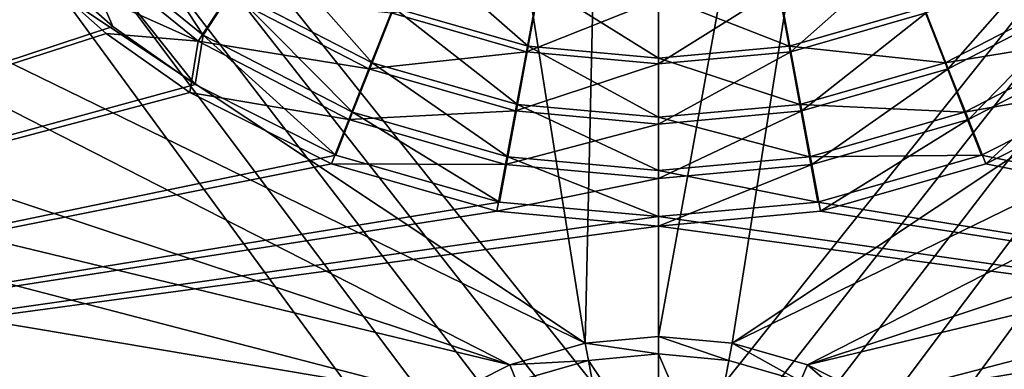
# Model space of a CAD drawing. Header units: metres. Extents: x -1004 to 0, y -808 to 0.
# Tile 14 of 139: x -605 to -446, y -610 to -554. Entities that reach past the tile are written whole.
import ezdxf

# ---------------------------------------------------------------- set-up
doc = ezdxf.new("R2010")
doc.units = ezdxf.units.M

msp = doc.modelspace()

# ---------------------------------------------------------------- linework, layer by layer
at = {"layer": 'top0123411'}
for points in [[(-787.024658, -763.271118, 90), (-994.037292, -10, 90), (-533.424561, -638.481384, 90)], [(-994.037292, -10, 90), (-526.238708, -632.856445, 90), (-533.424561, -638.481384, 90)], [(-10, -10, 90), (-502.018646, -625.846375, 90), (-994.037292, -10, 90)], [(-502.018646, -625.846375, 90), (-510.034576, -626.560547, 90), (-994.037292, -10, 90)], [(-994.037292, -10, 90), (-510.034576, -626.560547, 90), (-518.256042, -628.853394, 90)], [(-518.256042, -628.853394, 90), (-526.238708, -632.856445, 90), (-994.037292, -10, 90)], [(-494.003571, -626.560364, 90), (-502.018646, -625.846375, 90), (-10, -10, 90)], [(-485.779327, -628.854126, 90), (-494.003571, -626.560364, 90), (-10, -10, 90)], [(-477.800262, -632.855408, 90), (-485.779327, -628.854126, 90), (-10, -10, 90)], [(-10, -10, 90), (-470.61264, -638.481506, 90), (-477.800262, -632.855408, 90)], [(-217.024689, -763.271118, 90), (-470.61264, -638.481506, 90), (-10, -10, 90)], [(-940.71405, -322.342346, 114.396553), (-513.875122, -606.131226, 109.443001), (-597.805054, -78.120209, 118.65947)], [(-597.805054, -78.120209, 118.65947), (-513.875122, -606.131226, 109.443001), (-502.018616, -79.224953, 118.640182)], [(-513.875122, -606.131226, 109.443001), (-502.018646, -605.043579, 109.461983), (-502.018616, -79.224953, 118.640182)], [(-502.018616, -79.224953, 118.640182), (-502.018646, -605.043579, 109.461983), (-406.245697, -78.120522, 118.659462)], [(-502.018646, -605.043579, 109.461983), (-490.16217, -606.131226, 109.443001), (-406.245697, -78.120522, 118.659462)], [(-406.245697, -78.120522, 118.659462), (-490.16217, -606.131226, 109.443001), (-63.32338, -322.340668, 114.396584)], [(-940.71405, -322.342346, 114.396553), (-941.270203, -397.7117, 113.080978), (-513.875122, -606.131226, 109.443001)], [(-490.16217, -606.131226, 109.443001), (-62.767208, -397.710876, 113.080994), (-63.32338, -322.340668, 114.396584)], [(-941.270203, -397.7117, 113.080978), (-526.001953, -609.617432, 109.382149), (-513.875122, -606.131226, 109.443001)], [(-941.270203, -397.7117, 113.080978), (-940.0625, -472.166809, 111.781357), (-526.001953, -609.617432, 109.382149)], [(-490.16217, -606.131226, 109.443001), (-478.035339, -609.617432, 109.382149), (-62.767208, -397.710876, 113.080994)], [(-478.035339, -609.617432, 109.382149), (-63.974846, -472.164825, 111.781395), (-62.767208, -397.710876, 113.080994)], [(-940.0625, -472.166809, 111.781357), (-938.775574, -510.021759, 111.120598), (-526.001953, -609.617432, 109.382149)], [(-65.261871, -510.021729, 111.120598), (-63.974846, -472.164825, 111.781395), (-478.035339, -609.617432, 109.382149)], [(-526.001953, -609.617432, 109.382149), (-938.775574, -510.021759, 111.120598), (-536.392456, -614.846802, 109.290871)], [(-938.775574, -510.021759, 111.120598), (-937.047791, -547.533569, 110.465828), (-536.392456, -614.846802, 109.290871)], [(-467.644836, -614.846802, 109.290871), (-65.261871, -510.021729, 111.120598), (-478.035339, -609.617432, 109.382149)], [(-66.989601, -547.53363, 110.465828), (-65.261871, -510.021729, 111.120598), (-467.644836, -614.846802, 109.290871)], [(-536.392456, -614.846802, 109.290871), (-937.047791, -547.533569, 110.465828), (-548.091431, -624.124634, 109.128922)], [(-937.047791, -547.533569, 110.465828), (-935.06543, -581.893372, 109.866074), (-548.091431, -624.124634, 109.128922)], [(-455.945892, -624.124634, 109.128922), (-66.989601, -547.53363, 110.465828), (-467.644836, -614.846802, 109.290871)], [(-68.972, -581.893311, 109.866074), (-66.989601, -547.53363, 110.465828), (-455.945892, -624.124634, 109.128922)], [(-548.091431, -624.124634, 109.128922), (-935.06543, -581.893372, 109.866074), (-557.370667, -635.821777, 108.924751)], [(-935.06543, -581.893372, 109.866074), (-931.173462, -635.794861, 108.925217), (-557.370667, -635.821777, 108.924751)], [(-446.666656, -635.821777, 108.924751), (-68.972, -581.893311, 109.866074), (-455.945892, -624.124634, 109.128922)], [(-446.666656, -635.821777, 108.924751), (-72.863602, -635.790283, 108.925301), (-68.972, -581.893311, 109.866074)], [(-502.018646, -607.854553, 100.8106), (-502.018646, -605.043579, 109.461983), (-513.875122, -606.131226, 109.443001)], [(-490.16217, -606.131226, 109.443001), (-502.018646, -605.043579, 109.461983), (-490.712372, -608.890686, 100.792519)], [(-502.018646, -605.043579, 109.461983), (-502.018646, -607.854553, 100.8106), (-490.712372, -608.890686, 100.792519)], [(-513.324951, -608.890686, 100.792519), (-513.875122, -606.131226, 109.443001), (-526.001953, -609.617432, 109.382149)], [(-513.324951, -608.890686, 100.792519), (-502.018646, -607.854553, 100.8106), (-513.875122, -606.131226, 109.443001)], [(-490.16217, -606.131226, 109.443001), (-490.712372, -608.890686, 100.792519), (-479.135468, -612.216553, 100.734467)], [(-478.035339, -609.617432, 109.382149), (-490.16217, -606.131226, 109.443001), (-479.135468, -612.216553, 100.734467)], [(-524.901855, -612.216553, 100.734467), (-513.324951, -608.890686, 100.792519), (-526.001953, -609.617432, 109.382149)], [(-524.901855, -612.216553, 100.734467), (-510.034576, -626.560547, 90), (-513.324951, -608.890686, 100.792519)], [(-513.324951, -608.890686, 100.792519), (-502.018646, -625.846375, 90), (-502.018646, -607.854553, 100.8106)], [(-510.034576, -626.560547, 90), (-502.018646, -625.846375, 90), (-513.324951, -608.890686, 100.792519)], [(-494.003571, -626.560364, 90), (-490.712372, -608.890686, 100.792519), (-502.018646, -607.854553, 100.8106)], [(-502.018646, -607.854553, 100.8106), (-502.018646, -625.846375, 90), (-494.003571, -626.560364, 90)], [(-479.135468, -612.216553, 100.734467), (-490.712372, -608.890686, 100.792519), (-494.003571, -626.560364, 90)], [(-524.901855, -612.216553, 100.734467), (-526.001953, -609.617432, 109.382149), (-536.392456, -614.846802, 109.290871)], [(-478.035339, -609.617432, 109.382149), (-479.135468, -612.216553, 100.734467), (-469.2117, -617.209473, 100.647316)], [(-467.644836, -614.846802, 109.290871), (-478.035339, -609.617432, 109.382149), (-469.2117, -617.209473, 100.647316)]]:
    msp.add_3dface(points, dxfattribs=at)
at = {"layer": 'top0123412'}
for points in [[(-602.137817, -544.31427, 2169.999756), (-612.99823, -532.147339, 2169.999756), (-820.791748, -631.100647, 2169.999756)], [(-614.264343, -533.021667, 2167.143799), (-603.312988, -545.310425, 2167.143799), (-820.791748, -630.385498, 2167.143799)], [(-590.832031, -532.988159, 2153.198975), (-596.891296, -539.058289, 2161.194092), (-575.393494, -556.48822, 2161.194092)], [(-570.707214, -549.304871, 2153.198975), (-590.832031, -532.988159, 2153.198975), (-575.393494, -556.48822, 2161.194092)], [(-602.137817, -544.31427, 2169.999756), (-589.984802, -555.126587, 2169.999756), (-596.891296, -539.058289, 2161.194092)], [(-596.891296, -539.058289, 2161.194092), (-589.984802, -555.126587, 2169.999756), (-576.672791, -564.474976, 2169.999756)], [(-596.891296, -539.058289, 2161.194092), (-576.672791, -564.474976, 2169.999756), (-575.393494, -556.48822, 2161.194092)], [(-597.888428, -539.885864, 2158.308838), (-576.209534, -557.496216, 2158.308838), (-603.312988, -545.310425, 2167.143799)], [(-571.412842, -550.159363, 2150.335205), (-576.209534, -557.496216, 2158.308838), (-597.888428, -539.885864, 2158.308838)], [(-565.506042, -541.332397, 2146.241211), (-570.707214, -549.304871, 2153.198975), (-548.169189, -560.951904, 2153.198975)], [(-544.674622, -552.097412, 2146.241211), (-565.506042, -541.332397, 2146.241211), (-548.169189, -560.951904, 2153.198975)], [(-458.905396, -552.917969, 2143.397217), (-437.926453, -542.049561, 2143.397217), (-455.338867, -561.92688, 2150.335205)], [(-437.926453, -542.049561, 2143.397217), (-432.624451, -550.159363, 2150.335205), (-455.338867, -561.92688, 2150.335205)], [(-540.931091, -542.614624, 2140.483154), (-544.674622, -552.097412, 2146.241211), (-523.032471, -558.294373, 2146.241211)], [(-521.189331, -548.267395, 2140.483154), (-540.931091, -542.614624, 2140.483154), (-523.032471, -558.294373, 2146.241211)], [(-482.598633, -548.955872, 2137.627197), (-462.73587, -543.244934, 2137.627197), (-480.706146, -559.186157, 2143.397217)], [(-462.73587, -543.244934, 2137.627197), (-458.905396, -552.917969, 2143.397217), (-480.706146, -559.186157, 2143.397217)], [(-820.791748, -631.100647, 2169.999756), (-589.984802, -555.126587, 2169.999756), (-602.137817, -544.31427, 2169.999756)], [(-603.312988, -545.310425, 2167.143799), (-591.024231, -556.26178, 2167.143799), (-820.791748, -630.385498, 2167.143799)], [(-576.209534, -557.496216, 2158.308838), (-591.024231, -556.26178, 2167.143799), (-603.312988, -545.310425, 2167.143799)], [(-523.032471, -558.294373, 2146.241211), (-502.018646, -560.210388, 2146.241211), (-521.189331, -548.267395, 2140.483154)], [(-502.018646, -560.210388, 2146.241211), (-502.018646, -550.015381, 2140.483154), (-521.189331, -548.267395, 2140.483154)], [(-482.847961, -548.267395, 2140.483154), (-502.018646, -550.015381, 2140.483154), (-481.004822, -558.294373, 2146.241211)], [(-482.847961, -548.267395, 2140.483154), (-481.004822, -558.294373, 2146.241211), (-459.362671, -552.097412, 2146.241211)], [(-571.412842, -550.159363, 2150.335205), (-548.698425, -561.92688, 2150.335205), (-576.209534, -557.496216, 2158.308838)], [(-570.707214, -549.304871, 2153.198975), (-575.393494, -556.48822, 2161.194092), (-551.31781, -568.92981, 2161.194092)], [(-545.131897, -552.917969, 2143.397217), (-548.698425, -561.92688, 2150.335205), (-571.412842, -550.159363, 2150.335205)], [(-548.169189, -560.951904, 2153.198975), (-570.707214, -549.304871, 2153.198975), (-551.31781, -568.92981, 2161.194092)], [(-521.43866, -548.955872, 2137.627197), (-523.331177, -559.186157, 2143.397217), (-545.131897, -552.917969, 2143.397217)], [(-521.43866, -548.955872, 2137.627197), (-502.018646, -550.737671, 2137.627197), (-523.331177, -559.186157, 2143.397217)], [(-480.706146, -559.186157, 2143.397217), (-502.018646, -561.141541, 2143.397217), (-482.598633, -548.955872, 2137.627197)], [(-502.018646, -561.141541, 2143.397217), (-502.018646, -550.737671, 2137.627197), (-482.598633, -548.955872, 2137.627197)], [(-502.018646, -550.015381, 2140.483154), (-502.018646, -560.210388, 2146.241211), (-481.004822, -558.294373, 2146.241211)], [(-459.362671, -552.097412, 2146.241211), (-455.868134, -560.951904, 2153.198975), (-433.330109, -549.304871, 2153.198975)], [(-433.330109, -549.304871, 2153.198975), (-455.868134, -560.951904, 2153.198975), (-428.643829, -556.48822, 2161.194092)], [(-455.338867, -561.92688, 2150.335205), (-432.624451, -550.159363, 2150.335205), (-452.112244, -570.077148, 2158.308838)], [(-432.624451, -550.159363, 2150.335205), (-427.827759, -557.496216, 2158.308838), (-452.112244, -570.077148, 2158.308838)], [(-544.674622, -552.097412, 2146.241211), (-548.169189, -560.951904, 2153.198975), (-524.754028, -567.656494, 2153.198975)], [(-523.032471, -558.294373, 2146.241211), (-544.674622, -552.097412, 2146.241211), (-524.754028, -567.656494, 2153.198975)], [(-502.018646, -550.737671, 2137.627197), (-502.018646, -561.141541, 2143.397217), (-523.331177, -559.186157, 2143.397217)], [(-459.362671, -552.097412, 2146.241211), (-481.004822, -558.294373, 2146.241211), (-455.868134, -560.951904, 2153.198975)], [(-545.131897, -552.917969, 2143.397217), (-523.331177, -559.186157, 2143.397217), (-548.698425, -561.92688, 2150.335205)], [(-480.706146, -559.186157, 2143.397217), (-458.905396, -552.917969, 2143.397217), (-478.943085, -568.713623, 2150.335205)], [(-458.905396, -552.917969, 2143.397217), (-455.338867, -561.92688, 2150.335205), (-478.943085, -568.713623, 2150.335205)], [(-576.672791, -564.474976, 2169.999756), (-589.984802, -555.126587, 2169.999756), (-820.791748, -631.100647, 2169.999756)], [(-820.791748, -630.385498, 2167.143799), (-591.024231, -556.26178, 2167.143799), (-577.560303, -565.73114, 2167.143799)], [(-577.560303, -565.73114, 2167.143799), (-591.024231, -556.26178, 2167.143799), (-576.209534, -557.496216, 2158.308838)], [(-576.672791, -564.474976, 2169.999756), (-554.042908, -575.838135, 2169.999756), (-575.393494, -556.48822, 2161.194092)], [(-575.393494, -556.48822, 2161.194092), (-554.042908, -575.838135, 2169.999756), (-551.31781, -568.92981, 2161.194092)], [(-455.868134, -560.951904, 2153.198975), (-452.719513, -568.92981, 2161.194092), (-428.643829, -556.48822, 2161.194092)], [(-428.643829, -556.48822, 2161.194092), (-452.719513, -568.92981, 2161.194092), (-427.364502, -564.474976, 2169.999756)], [(-576.209534, -557.496216, 2158.308838), (-551.925049, -570.077148, 2158.308838), (-577.560303, -565.73114, 2167.143799)], [(-548.698425, -561.92688, 2150.335205), (-551.925049, -570.077148, 2158.308838), (-576.209534, -557.496216, 2158.308838)], [(-524.754028, -567.656494, 2153.198975), (-502.018646, -569.729431, 2153.198975), (-523.032471, -558.294373, 2146.241211)], [(-502.018646, -569.729431, 2153.198975), (-502.018646, -560.210388, 2146.241211), (-523.032471, -558.294373, 2146.241211)], [(-481.004822, -558.294373, 2146.241211), (-502.018646, -560.210388, 2146.241211), (-479.283295, -567.656494, 2153.198975)], [(-481.004822, -558.294373, 2146.241211), (-479.283295, -567.656494, 2153.198975), (-455.868134, -560.951904, 2153.198975)], [(-427.827759, -557.496216, 2158.308838), (-449.289581, -577.210388, 2167.143799), (-452.112244, -570.077148, 2158.308838)], [(-426.47702, -565.73114, 2167.143799), (-449.289581, -577.210388, 2167.143799), (-427.827759, -557.496216, 2158.308838)], [(-523.331177, -559.186157, 2143.397217), (-525.094238, -568.713623, 2150.335205), (-548.698425, -561.92688, 2150.335205)], [(-523.331177, -559.186157, 2143.397217), (-502.018646, -561.141541, 2143.397217), (-525.094238, -568.713623, 2150.335205)], [(-478.943085, -568.713623, 2150.335205), (-502.018646, -570.83075, 2150.335205), (-480.706146, -559.186157, 2143.397217)], [(-502.018646, -570.83075, 2150.335205), (-502.018646, -561.141541, 2143.397217), (-480.706146, -559.186157, 2143.397217)], [(-548.169189, -560.951904, 2153.198975), (-551.31781, -568.92981, 2161.194092), (-526.305115, -576.091858, 2161.194092)], [(-524.754028, -567.656494, 2153.198975), (-548.169189, -560.951904, 2153.198975), (-526.305115, -576.091858, 2161.194092)], [(-502.018646, -561.141541, 2143.397217), (-502.018646, -570.83075, 2150.335205), (-525.094238, -568.713623, 2150.335205)], [(-502.018646, -560.210388, 2146.241211), (-502.018646, -569.729431, 2153.198975), (-479.283295, -567.656494, 2153.198975)], [(-455.868134, -560.951904, 2153.198975), (-479.283295, -567.656494, 2153.198975), (-452.719513, -568.92981, 2161.194092)], [(-548.698425, -561.92688, 2150.335205), (-525.094238, -568.713623, 2150.335205), (-551.925049, -570.077148, 2158.308838)], [(-478.943085, -568.713623, 2150.335205), (-455.338867, -561.92688, 2150.335205), (-477.348053, -577.333008, 2158.308838)], [(-455.338867, -561.92688, 2150.335205), (-452.112244, -570.077148, 2158.308838), (-477.348053, -577.333008, 2158.308838)], [(-554.042908, -575.838135, 2169.999756), (-576.672791, -564.474976, 2169.999756), (-820.791748, -631.100647, 2169.999756)], [(-452.719513, -568.92981, 2161.194092), (-449.994415, -575.838135, 2169.999756), (-427.364502, -564.474976, 2169.999756)], [(-427.364502, -564.474976, 2169.999756), (-449.994415, -575.838135, 2169.999756), (-183.245575, -631.100647, 2169.999756)], [(-577.560303, -565.73114, 2167.143799), (-554.747742, -577.210388, 2167.143799), (-820.791748, -630.385498, 2167.143799)], [(-551.925049, -570.077148, 2158.308838), (-554.747742, -577.210388, 2167.143799), (-577.560303, -565.73114, 2167.143799)], [(-449.289581, -577.210388, 2167.143799), (-426.47702, -565.73114, 2167.143799), (-183.245575, -630.385498, 2167.143799)], [(-526.305115, -576.091858, 2161.194092), (-502.018646, -578.306213, 2161.194092), (-524.754028, -567.656494, 2153.198975)], [(-502.018646, -578.306213, 2161.194092), (-502.018646, -569.729431, 2153.198975), (-524.754028, -567.656494, 2153.198975)], [(-479.283295, -567.656494, 2153.198975), (-502.018646, -569.729431, 2153.198975), (-477.732178, -576.091858, 2161.194092)], [(-479.283295, -567.656494, 2153.198975), (-477.732178, -576.091858, 2161.194092), (-452.719513, -568.92981, 2161.194092)], [(-554.042908, -575.838135, 2169.999756), (-527.649048, -583.39563, 2169.999756), (-551.31781, -568.92981, 2161.194092)], [(-525.094238, -568.713623, 2150.335205), (-526.68927, -577.333008, 2158.308838), (-551.925049, -570.077148, 2158.308838)], [(-551.31781, -568.92981, 2161.194092), (-527.649048, -583.39563, 2169.999756), (-526.305115, -576.091858, 2161.194092)], [(-525.094238, -568.713623, 2150.335205), (-502.018646, -570.83075, 2150.335205), (-526.68927, -577.333008, 2158.308838)], [(-477.348053, -577.333008, 2158.308838), (-502.018646, -579.596436, 2158.308838), (-478.943085, -568.713623, 2150.335205)], [(-502.018646, -579.596436, 2158.308838), (-502.018646, -570.83075, 2150.335205), (-478.943085, -568.713623, 2150.335205)], [(-452.719513, -568.92981, 2161.194092), (-477.732178, -576.091858, 2161.194092), (-449.994415, -575.838135, 2169.999756)], [(-551.925049, -570.077148, 2158.308838), (-526.68927, -577.333008, 2158.308838), (-554.747742, -577.210388, 2167.143799)], [(-502.018646, -570.83075, 2150.335205), (-502.018646, -579.596436, 2158.308838), (-526.68927, -577.333008, 2158.308838)], [(-502.018646, -569.729431, 2153.198975), (-502.018646, -578.306213, 2161.194092), (-477.732178, -576.091858, 2161.194092)], [(-452.112244, -570.077148, 2158.308838), (-475.951294, -584.876221, 2167.143799), (-477.348053, -577.333008, 2158.308838)], [(-449.289581, -577.210388, 2167.143799), (-475.951294, -584.876221, 2167.143799), (-452.112244, -570.077148, 2158.308838)], [(-820.791748, -631.100647, 2169.999756), (-527.649048, -583.39563, 2169.999756), (-554.042908, -575.838135, 2169.999756)], [(-477.732178, -576.091858, 2161.194092), (-476.388245, -583.39563, 2169.999756), (-449.994415, -575.838135, 2169.999756)], [(-449.994415, -575.838135, 2169.999756), (-476.388245, -583.39563, 2169.999756), (-183.245575, -631.100647, 2169.999756)], [(-554.747742, -577.210388, 2167.143799), (-528.085999, -584.876221, 2167.143799), (-820.791748, -630.385498, 2167.143799)], [(-526.68927, -577.333008, 2158.308838), (-528.085999, -584.876221, 2167.143799), (-554.747742, -577.210388, 2167.143799)], [(-526.68927, -577.333008, 2158.308838), (-502.018646, -579.596436, 2158.308838), (-528.085999, -584.876221, 2167.143799)], [(-527.649048, -583.39563, 2169.999756), (-502.018646, -585.732666, 2169.999756), (-526.305115, -576.091858, 2161.194092)], [(-526.305115, -576.091858, 2161.194092), (-502.018646, -585.732666, 2169.999756), (-502.018646, -578.306213, 2161.194092)], [(-477.732178, -576.091858, 2161.194092), (-502.018646, -578.306213, 2161.194092), (-476.388245, -583.39563, 2169.999756)], [(-475.951294, -584.876221, 2167.143799), (-502.018646, -587.267883, 2167.143799), (-477.348053, -577.333008, 2158.308838)], [(-477.348053, -577.333008, 2158.308838), (-502.018646, -587.267883, 2167.143799), (-502.018646, -579.596436, 2158.308838)], [(-183.245575, -630.385498, 2167.143799), (-475.951294, -584.876221, 2167.143799), (-449.289581, -577.210388, 2167.143799)], [(-502.018646, -578.306213, 2161.194092), (-502.018646, -585.732666, 2169.999756), (-476.388245, -583.39563, 2169.999756)], [(-502.018646, -579.596436, 2158.308838), (-502.018646, -587.267883, 2167.143799), (-528.085999, -584.876221, 2167.143799)], [(-502.018646, -585.732666, 2169.999756), (-527.649048, -583.39563, 2169.999756), (-820.791748, -631.100647, 2169.999756)], [(-476.388245, -583.39563, 2169.999756), (-502.018646, -585.732666, 2169.999756), (-183.245575, -631.100647, 2169.999756)], [(-528.085999, -584.876221, 2167.143799), (-502.018646, -587.267883, 2167.143799), (-820.791748, -630.385498, 2167.143799)], [(-502.018646, -587.267883, 2167.143799), (-475.951294, -584.876221, 2167.143799), (-183.245575, -630.385498, 2167.143799)], [(-183.245575, -631.100647, 2169.999756), (-502.018646, -585.732666, 2169.999756), (-820.791748, -631.100647, 2169.999756)], [(-820.791748, -630.385498, 2167.143799), (-502.018646, -587.267883, 2167.143799), (-183.245575, -630.385498, 2167.143799)]]:
    msp.add_3dface(points, dxfattribs=at)

doc.saveas('drawing.dxf')
